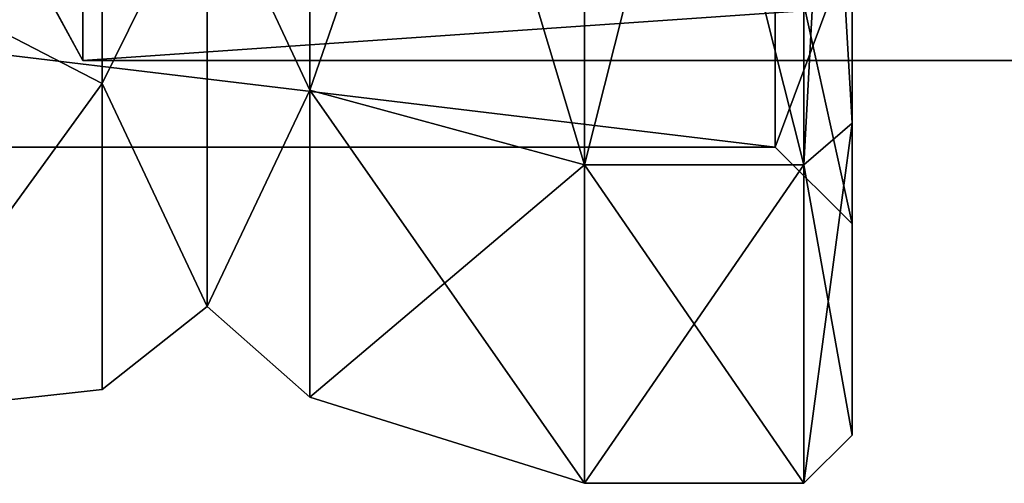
# Model space of a CAD drawing. Header units: millimetres. Extents: x -83 to 0, y -130 to 130.
# Tile 33 of 84: x -40.16 to -29.92, y 15.25 to 20.08. Entities that reach past the tile are written whole.
import ezdxf

# ---------------------------------------------------------------- set-up
doc = ezdxf.new("R2010")
doc.units = ezdxf.units.MM
doc.header["$LTSCALE"] = 65.185185
for name, color, linetype in [('124', 7, 'CONTINUOUS'), ('242', 7, 'CONTINUOUS'), ('243', 7, 'CONTINUOUS'), ('246', 7, 'CONTINUOUS'), ('255', 7, 'CONTINUOUS'), ('258', 7, 'CONTINUOUS'), ('283', 7, 'CONTINUOUS'), ('339', 7, 'CONTINUOUS'), ('340', 7, 'CONTINUOUS'), ('81', 7, 'CONTINUOUS')]:
    doc.layers.add(name, color=color, linetype=linetype)

msp = doc.modelspace()

# ---------------------------------------------------------------- linework, layer by layer
at = {"layer": '124', "color": 7, "linetype": 'CONTINUOUS', "true_color": 0xe0f2ff}
for points in [[(-39.5, 19.65, 0.012), (-39.5, 22.383, 10.186), (-39.854, 20.306, 4.508), (-39.5, 19.65, 0.012)], [(-39.5, 22.37, -10.164), (-39.5, 19.65, 0.012), (-39.854, 20.3, -4.484), (-39.5, 22.37, -10.164)], [(-39.5, 19.65, 0.012), (-39.854, 20.306, 4.508), (-39.854, 20.3, -4.484), (-39.5, 19.65, 0.012)]]:
    msp.add_3dface(points, dxfattribs=at)
at = {"layer": '242', "linetype": 'CONTINUOUS'}
for points in [[(-37.139, 19.342, -11.927), (-37.139, 28.073, -20.658), (-34.284, 18.566, -12.375), (-37.139, 19.342, -11.927)], [(-34.284, 18.566, -12.375), (-37.139, 28.073, -20.658), (-34.284, 27.625, -21.434), (-34.284, 18.566, -12.375)], [(-37.139, 28.073, 20.658), (-37.139, 19.342, 11.927), (-34.284, 27.625, 21.434), (-37.139, 28.073, 20.658)], [(-34.284, 27.625, 21.434), (-37.139, 19.342, 11.927), (-34.284, 18.566, 12.375), (-34.284, 27.625, 21.434)], [(-37.139, 16.146), (-37.139, 19.342, -11.927), (-34.284, 15.25), (-37.139, 16.146)], [(-34.284, 15.25), (-37.139, 19.342, -11.927), (-34.284, 18.566, -12.375), (-34.284, 15.25)], [(-37.139, 19.342, 11.927), (-37.139, 16.146), (-34.284, 18.566, 12.375), (-37.139, 19.342, 11.927)], [(-34.284, 18.566, 12.375), (-37.139, 16.146), (-34.284, 15.25), (-34.284, 18.566, 12.375)]]:
    msp.add_3dface(points, dxfattribs=at)
at = {"layer": '243', "linetype": 'CONTINUOUS'}
for points in [[(-34.284, 27.625, 21.434), (-34.284, 18.566, 12.375), (-32, 27.625, 21.434), (-34.284, 27.625, 21.434)], [(-32, 27.625, 21.434), (-34.284, 18.566, 12.375), (-32, 18.566, 12.375), (-32, 27.625, 21.434)], [(-34.284, 18.566, -12.375), (-34.284, 27.625, -21.434), (-32, 18.566, -12.375), (-34.284, 18.566, -12.375)], [(-32, 18.566, -12.375), (-34.284, 27.625, -21.434), (-32, 27.625, -21.434), (-32, 18.566, -12.375)], [(-34.284, 18.566, 12.375), (-34.284, 15.25), (-32, 18.566, 12.375), (-34.284, 18.566, 12.375)], [(-34.284, 15.25), (-34.284, 18.566, -12.375), (-32, 15.25, 0), (-34.284, 15.25)], [(-32, 18.566, 12.375), (-34.284, 15.25), (-32, 15.25, 0), (-32, 18.566, 12.375)], [(-32, 15.25, 0), (-34.284, 18.566, -12.375), (-32, 18.566, -12.375), (-32, 15.25, 0)]]:
    msp.add_3dface(points, dxfattribs=at)
at = {"layer": '246', "linetype": 'CONTINUOUS'}
for points in [[(-31.5, 18.999, -12.125), (-31.5, 27.875, -21.001), (-31.5, 20.904, -11.025), (-31.5, 18.999, -12.125)], [(-31.5, 27.875, 21.001), (-31.5, 18.999, 12.125), (-31.5, 20.904, 11.025), (-31.5, 27.875, 21.001)], [(-31.5, 17.95, 0), (-31.5, 18.999, -12.125), (-31.5, 20.904, -11.025), (-31.5, 17.95, 0)], [(-31.5, 20.904, 11.025), (-31.5, 18.999, 12.125), (-31.5, 17.95, 0), (-31.5, 20.904, 11.025)], [(-31.5, 15.75, 0), (-31.5, 18.999, -12.125), (-31.5, 17.95, 0), (-31.5, 15.75, 0)], [(-31.5, 18.999, 12.125), (-31.5, 15.75, 0), (-31.5, 17.95, 0), (-31.5, 18.999, 12.125)]]:
    msp.add_3dface(points, dxfattribs=at)
at = {"layer": '255', "linetype": 'CONTINUOUS'}
for points in [[(-39.3, 28.113, 20.589), (-41.808, 20.712, 15.381), (-39.3, 19.411, 11.887), (-39.3, 28.113, 20.589)], [(-39.3, 19.411, -11.887), (-41.808, 20.712, -15.381), (-39.3, 28.113, -20.589), (-39.3, 19.411, -11.887)], [(-41.808, 20.712, 15.381), (-41.808, 15.949, 5.49), (-39.3, 19.411, 11.887), (-41.808, 20.712, 15.381)], [(-41.808, 15.949, -5.49), (-41.808, 20.712, -15.381), (-39.3, 19.411, -11.887), (-41.808, 15.949, -5.49)], [(-39.3, 19.411, 11.887), (-41.808, 15.949, 5.49), (-39.3, 16.225), (-39.3, 19.411, 11.887)], [(-39.3, 16.225), (-41.808, 15.949, -5.49), (-39.3, 19.411, -11.887), (-39.3, 16.225)], [(-41.808, 15.949, 5.49), (-41.808, 15.949, -5.49), (-39.3, 16.225), (-41.808, 15.949, 5.49)]]:
    msp.add_3dface(points, dxfattribs=at)
at = {"layer": '258', "linetype": 'CONTINUOUS'}
for points in [[(-39.3, 28.113, 20.589), (-39.3, 19.411, 11.887), (-38.208, 21.629, 14.65), (-39.3, 28.113, 20.589)], [(-39.3, 19.411, -11.887), (-39.3, 28.113, -20.589), (-38.208, 21.629, -14.65), (-39.3, 19.411, -11.887)], [(-37.139, 28.073, -20.658), (-37.139, 19.342, -11.927), (-38.208, 21.629, -14.65), (-37.139, 28.073, -20.658)], [(-37.139, 19.342, 11.927), (-37.139, 28.073, 20.658), (-38.208, 21.629, 14.65), (-37.139, 19.342, 11.927)], [(-38.208, 21.629, 14.65), (-39.3, 19.411, 11.887), (-38.208, 17.092, 5.229), (-38.208, 21.629, 14.65)], [(-38.208, 17.092, -5.229), (-39.3, 19.411, -11.887), (-38.208, 21.629, -14.65), (-38.208, 17.092, -5.229)], [(-37.139, 19.342, -11.927), (-38.208, 17.092, -5.229), (-38.208, 21.629, -14.65), (-37.139, 19.342, -11.927)], [(-37.139, 19.342, 11.927), (-38.208, 21.629, 14.65), (-38.208, 17.092, 5.229), (-37.139, 19.342, 11.927)], [(-39.3, 19.411, 11.887), (-39.3, 16.225), (-38.208, 17.092, 5.229), (-39.3, 19.411, 11.887)], [(-39.3, 16.225), (-39.3, 19.411, -11.887), (-38.208, 17.092, -5.229), (-39.3, 16.225)], [(-37.139, 19.342, -11.927), (-37.139, 16.146), (-38.208, 17.092, -5.229), (-37.139, 19.342, -11.927)], [(-37.139, 16.146), (-37.139, 19.342, 11.927), (-38.208, 17.092, 5.229), (-37.139, 16.146)], [(-38.208, 17.092, 5.229), (-39.3, 16.225), (-38.208, 17.092, -5.229), (-38.208, 17.092, 5.229)], [(-37.139, 16.146), (-38.208, 17.092, 5.229), (-38.208, 17.092, -5.229), (-37.139, 16.146)]]:
    msp.add_3dface(points, dxfattribs=at)
at = {"layer": '283', "linetype": 'CONTINUOUS'}
for points in [[(-32, 27.625, 21.434), (-32, 18.566, 12.375), (-31.5, 27.875, 21.001), (-32, 27.625, 21.434)], [(-32, 18.566, 12.375), (-31.5, 18.999, 12.125), (-31.5, 27.875, 21.001), (-32, 18.566, 12.375)], [(-32, 27.625, -21.434), (-31.5, 27.875, -21.001), (-31.5, 18.999, -12.125), (-32, 27.625, -21.434)], [(-32, 18.566, -12.375), (-32, 27.625, -21.434), (-31.5, 18.999, -12.125), (-32, 18.566, -12.375)], [(-32, 18.566, 12.375), (-32, 15.25, 0), (-31.5, 18.999, 12.125), (-32, 18.566, 12.375)], [(-32, 15.25, 0), (-31.5, 15.75, 0), (-31.5, 18.999, 12.125), (-32, 15.25, 0)], [(-32, 18.566, -12.375), (-31.5, 18.999, -12.125), (-31.5, 15.75, 0), (-32, 18.566, -12.375)], [(-32, 15.25, 0), (-32, 18.566, -12.375), (-31.5, 15.75, 0), (-32, 15.25, 0)]]:
    msp.add_3dface(points, dxfattribs=at)
at = {"layer": '339', "linetype": 'CONTINUOUS'}
for points in [[(-56, 21.597, -10.625), (-56, 18.75), (-32.3, 21.597, -10.625), (-56, 21.597, -10.625)], [(-56, 18.75), (-56, 21.597, 10.625), (-32.3, 18.75, 0), (-56, 18.75)], [(-32.3, 21.597, -10.625), (-56, 18.75), (-32.3, 18.75, 0), (-32.3, 21.597, -10.625)], [(-32.3, 18.75, 0), (-56, 21.597, 10.625), (-32.3, 21.597, 10.625), (-32.3, 18.75, 0)]]:
    msp.add_3dface(points, dxfattribs=at)
at = {"layer": '340', "linetype": 'CONTINUOUS'}
for points in [[(-31.5, 20.904, 11.025), (-31.5, 17.95, 0), (-32.3, 21.597, 10.625), (-31.5, 20.904, 11.025)], [(-31.5, 17.95, 0), (-32.3, 18.75, 0), (-32.3, 21.597, 10.625), (-31.5, 17.95, 0)], [(-31.5, 20.904, -11.025), (-32.3, 21.597, -10.625), (-32.3, 18.75, 0), (-31.5, 20.904, -11.025)], [(-31.5, 17.95, 0), (-31.5, 20.904, -11.025), (-32.3, 18.75, 0), (-31.5, 17.95, 0)]]:
    msp.add_3dface(points, dxfattribs=at)
at = {"layer": '81', "color": 7, "linetype": 'CONTINUOUS', "true_color": 0xe0f2ff}
for points in [[(0, 19.65, 0.012), (0, 22.383, 10.186), (-39.5, 19.65, 0.012), (0, 19.65, 0.012)], [(-39.5, 19.65, 0.012), (0, 22.383, 10.186), (-39.5, 22.383, 10.186), (-39.5, 19.65, 0.012)], [(0, 22.37, -10.164), (0, 19.65, 0.012), (-39.5, 22.37, -10.164), (0, 22.37, -10.164)], [(-39.5, 22.37, -10.164), (0, 19.65, 0.012), (-39.5, 19.65, 0.012), (-39.5, 22.37, -10.164)]]:
    msp.add_3dface(points, dxfattribs=at)

doc.saveas('drawing.dxf')
